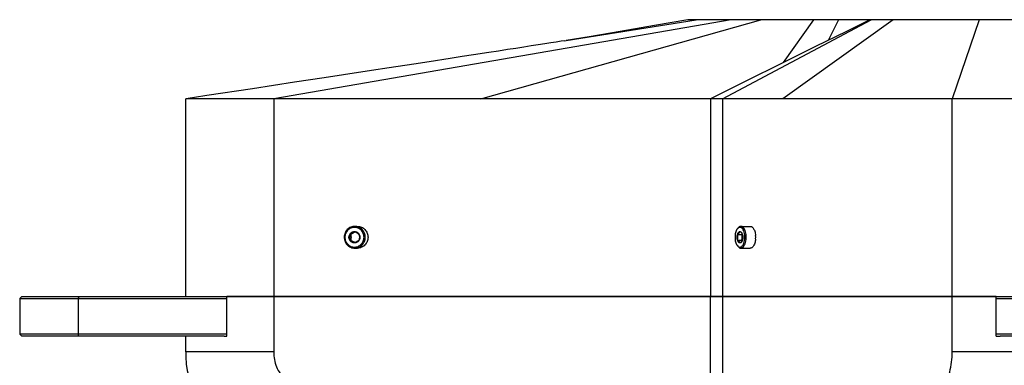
# Model space of a CAD drawing. Header units: millimetres. Extents: x 0 to 12710, y 0 to 5940.
# Tile 231 of 241: x 9477 to 10224, y 2818 to 3081. Entities that reach past the tile are written whole.
import ezdxf

# ---------------------------------------------------------------- set-up
doc = ezdxf.new("R2010")
doc.units = ezdxf.units.MM
doc.header["$LTSCALE"] = 231.275
doc.layers.get('0').update_dxf_attribs({"linetype": 'CONTINUOUS'})
for name, color, linetype in [('_0219_COVER_TOP_PBL92', 7, 'CONTINUOUS'), ('_0302_DELTA_BOTTOM_COVER-3T_PBL119', 7, 'CONTINUOUS'), ('_0302_DELTA_BOTTOM_COVER-3T_PBL163', 7, 'CONTINUOUS'), ('M2000103__PBL89', 7, 'CONTINUOUS'), ('P9140503_BOLT_PBL133', 7, 'CONTINUOUS'), ('P9140503_BOLT_PBL205', 7, 'CONTINUOUS'), ('오른쪽_7_VBL88', 7, 'CONTINUOUS')]:
    doc.layers.add(name, color=color, linetype=linetype)

# ---------------------------------------------------------------- blocks, each defined once
blk = doc.blocks.new('M2000103__PBL89', base_point=(1971.32, 951.86))
at = {"layer": 'M2000103__PBL89', "color": 7}
for p, q in [((1722.89, 956.86), (1722.39, 956.36)), ((1722.39, 956.36), (1722.39, 947.36)), ((1722.39, 956.36), (1774.75, 956.36)), ((1722.89, 956.86), (1774.75, 956.86)), ((1969.27, 956.86), (2078.07, 956.86)), ((1969.27, 956.36), (2078.57, 956.36)), ((1722.89, 946.86), (1722.39, 947.36)), ((1774.75, 947.36), (1722.39, 947.36)), ((1774.09, 946.86), (1722.89, 946.86)), ((2078.57, 947.36), (1969.27, 947.36)), ((2078.07, 946.86), (1970.26, 946.86))]:
    blk.add_line(p, q, dxfattribs=at)
at = {"layer": 'M2000103__PBL89', "color": 2}
for p, q in [((1737.34, 956.86), (1737.21, 956.36)), ((1737.21, 956.36), (1737.21, 947.36)), ((1737.34, 946.86), (1737.21, 947.36))]:
    blk.add_line(p, q, dxfattribs=at)
blk = doc.blocks.new('_0219_COVER_TOP_PBL92', base_point=(1979.78, 991.86))
at = {"layer": '_0219_COVER_TOP_PBL92', "color": 2}
for p, q in [((1902.23, 1026.86), (1786.6, 1006.86)), ((1838.98, 1006.86), (1909.78, 1026.86)), ((1860.57, 1021.61), (1893.4, 1026.86)), ((1900.08, 1006.86), (1937.65, 1026.86)), ((1943.24, 1026.86), (1915.35, 1006.86)), ((1923.1, 1026.86), (1915.45, 1016)), ((1929.4, 1026.86), (1926.75, 1021.6)), ((1964.94, 1026.86), (1958.14, 1006.86)), ((1786.6, 1006.86), (1786.6, 956.86)), ((1900.08, 1006.86), (1900.08, 956.86)), ((1958.14, 956.86), (1958.14, 1006.86))]:
    blk.add_line(p, q, dxfattribs=at)
at = {"layer": '_0219_COVER_TOP_PBL92', "color": 7}
for p, q in [((2111.11, 1026.86), (1891.3, 1026.86)), ((1855.13, 1020.75), (1853.49, 1020.49)), ((1856.65, 1020.98), (1855.13, 1020.75)), ((1858.04, 1021.2), (1856.65, 1020.98)), ((1859.28, 1021.4), (1858.04, 1021.2)), ((1860.1, 1021.53), (1859.28, 1021.4)), ((1860.11, 1021.53), (1860.57, 1021.61)), ((1841, 1018.55), (1837.08, 1017.94)), ((1843.43, 1018.92), (1841, 1018.55)), ((1845.71, 1019.28), (1843.43, 1018.92)), ((1847.85, 1019.61), (1845.71, 1019.28)), ((1849.86, 1019.92), (1847.85, 1019.61)), ((1851.73, 1020.21), (1849.86, 1019.92)), ((1853.49, 1020.49), (1851.73, 1020.21)), ((1825.95, 1016.23), (1822.06, 1015.64)), ((1831.2, 1017.04), (1825.95, 1016.23)), ((1834.26, 1017.51), (1831.2, 1017.04)), ((1837.08, 1017.94), (1834.26, 1017.51)), ((1811.31, 1014), (1804.27, 1012.92)), ((1815.77, 1014.68), (1811.31, 1014)), ((1822.06, 1015.64), (1815.77, 1014.68)), ((1791.84, 1011.03), (1781.24, 1009.42)), ((1799.39, 1012.18), (1791.84, 1011.03)), ((1804.27, 1012.92), (1799.39, 1012.18)), ((1764.37, 956.86), (1764.37, 1006.86)), ((2195.2, 1006.86), (1764.37, 1006.86)), ((1897, 1006.86), (1897, 956.86)), ((1897, 956.86), (1774.75, 956.86)), ((1969.3, 956.86), (1897, 956.86))]:
    blk.add_line(p, q, dxfattribs=at)
for points in [[(1891.29, 1026.86), (1882.88, 1025.37), (1874.24, 1023.87), (1866.33, 1022.54), (1860.57, 1021.61)], [(1937.35, 1026.86), (1931.4, 1023.91), (1923.62, 1020.05), (1915.13, 1015.84), (1905.95, 1011.29), (1897, 1006.86)], [(1781.24, 1009.42), (1769.67, 1007.66), (1766.58, 1007.2), (1764.37, 1006.86)]]:
    blk.add_lwpolyline(points, dxfattribs=at)
blk = doc.blocks.new('_0302_DELTA_BOTTOM_COVER-3T_PBL119', base_point=(1855.81, 897.86))
at = {"layer": '_0302_DELTA_BOTTOM_COVER-3T_PBL119', "color": 7}
for p, q in [((1774.75, 946.86), (1774.75, 956.86)), ((1774.75, 956.86), (1897, 956.86)), ((1764.37, 942.86), (1764.37, 946.86)), ((1774.09, 946.86), (1774.75, 946.86)), ((1786.84, 913.42), (1789.21, 906.37)), ((1843.43, 838.86), (1837.79, 838.86)), ((1928.14, 838.86), (1853.61, 838.86)), ((1947.26, 838.86), (1929.31, 838.86))]:
    blk.add_line(p, q, dxfattribs=at)
at = {"layer": '_0302_DELTA_BOTTOM_COVER-3T_PBL119', "color": 2}
for p, q in [((1786.6, 956.86), (1786.6, 942.86)), ((1767.37, 942.86), (1764.37, 942.86)), ((1786.6, 942.86), (1767.37, 942.86)), ((1786.84, 913.42), (1790.43, 913.42)), ((1804.52, 861.22), (1834.97, 861.22)), ((1845.16, 861.22), (1901.89, 861.22))]:
    blk.add_line(p, q, dxfattribs=at)
at = {"layer": '_0302_DELTA_BOTTOM_COVER-3T_PBL119', "color": 7}
for points in [[(1764.37, 942.86), (1764.36, 941.6), (1764.46, 939.81), (1764.73, 938.18), (1765.14, 936.69), (1765.66, 935.36), (1766.26, 934.18), (1766.93, 933.13), (1767.63, 932.22), (1768.37, 931.42), (1769.12, 930.72), (1769.89, 930.11), (1770.67, 929.57), (1771.45, 929.11), (1772.23, 928.73), (1772.99, 928.41), (1773.78, 928.11), (1774.64, 927.76), (1775.55, 927.34), (1776.48, 926.83), (1777.45, 926.24), (1778.42, 925.58), (1779.39, 924.83), (1780.38, 923.98), (1781.37, 923), (1782.37, 921.87), (1783.36, 920.57), (1784.34, 919.05), (1785.29, 917.3), (1786.18, 915.25), (1786.84, 913.42)], [(1796.83, 883.77), (1798.35, 879.28), (1804.52, 861.22)], [(1804.52, 861.22), (1806.79, 856.01), (1810.07, 851.15), (1814.16, 847.06), (1819.23, 843.64), (1825.65, 840.81), (1832.26, 839.25), (1837.79, 838.86)]]:
    blk.add_lwpolyline(points, dxfattribs=at)
at = {"layer": '_0302_DELTA_BOTTOM_COVER-3T_PBL119', "color": 2}
for centre, radius, start, end in [((4023.54, 1315.96), 2241.63, 191.2397, 191.70445), ((1851.54, 858.31), 19.56, 237.3833, 242.9991)]:
    blk.add_arc(centre, radius, start, end, dxfattribs=at)
for points, knots in [([(1786.6, 942.86), (1786.6, 941.58), (1787.08, 938.99), (1789.24, 935.76), (1792.13, 933.27), (1794.26, 931.92), (1795.35, 931.29)], [0, 0, 0, 0, 0.25241, 0.502948, 0.751984, 1, 1, 1, 1]), ([(1840.99, 841.83), (1839.52, 842.78), (1836.68, 845.17), (1833.18, 849.73), (1830.84, 854.2), (1829.34, 858.1), (1828.74, 860.16), (1828.52, 861.22)], [0, 0, 0, 0, 0.223356, 0.467748, 0.727565, 0.862386, 1, 1, 1, 1]), ([(1913.49, 843.17), (1913.74, 842.51), (1914.19, 841.47), (1914.99, 840.21), (1915.87, 839.25), (1916.76, 838.86), (1917.29, 838.86)], [0, 0, 0, 0, 0.35042, 0.562462, 0.734869, 1, 1, 1, 1])]:
    blk.add_open_spline(points, degree=3, knots=knots, dxfattribs=at)
blk = doc.blocks.new('P9140503_BOLT_PBL133', base_point=(1905.84, 971.86))
at = {"layer": 'P9140503_BOLT_PBL133', "color": 7}
for p, q in [((1903.76, 973.9), (1903.91, 974.11)), ((1904.7, 974.61), (1907.08, 974.61)), ((1903.86, 972.58), (1904.89, 972.58)), ((1903.86, 971.14), (1904.89, 971.14)), ((1903.76, 969.82), (1903.91, 969.61)), ((1904.7, 969.11), (1907.08, 969.11))]:
    blk.add_line(p, q, dxfattribs=at)
blk.add_arc((1902.99, 971.86), 5.47, 355.4259, 4.4364, dxfattribs=at)
for points, knots in [([(1903.76, 973.9), (1903.67, 973.78), (1903.52, 973.49), (1903.36, 973), (1903.26, 972.44), (1903.22, 971.86), (1903.26, 971.28), (1903.36, 970.72), (1903.52, 970.23), (1903.67, 969.94), (1903.76, 969.82)], [0, 0, 0, 0, 0.10681, 0.228558, 0.361362, 0.500003, 0.638643, 0.771446, 0.893192, 1, 1, 1, 1]), ([(1903.92, 974.09), (1903.91, 974.08), (1903.85, 974.02), (1903.8, 973.95), (1903.76, 973.9)], [0, 0, 0, 0, 0.240025, 1, 1, 1, 1]), ([(1904.7, 974.61), (1904.63, 974.61), (1904.48, 974.59), (1904.27, 974.48), (1904.08, 974.32), (1903.96, 974.18), (1903.91, 974.11)], [0, 0, 0, 0, 0.218608, 0.451698, 0.710146, 1, 1, 1, 1]), ([(1904.48, 974.36), (1904.44, 974.36), (1904.34, 974.35), (1904.13, 974.27), (1904, 974.17), (1903.92, 974.09)], [0, 0, 0, 0, 0.229732, 0.468611, 1, 1, 1, 1]), ([(1904.48, 969.36), (1904.57, 969.36), (1904.74, 969.4), (1904.98, 969.55), (1905.2, 969.79), (1905.42, 970.16), (1905.61, 970.7), (1905.73, 971.38), (1905.75, 972.1), (1905.66, 972.8), (1905.48, 973.42), (1905.25, 973.86), (1905.03, 974.12), (1904.86, 974.26), (1904.67, 974.34), (1904.55, 974.36), (1904.48, 974.36)], [0, 0, 0, 0, 0.041125, 0.086504, 0.138844, 0.199081, 0.303069, 0.419176, 0.540452, 0.65912, 0.767811, 0.860911, 0.900921, 0.936777, 0.969325, 1, 1, 1, 1]), ([(1904.7, 969.11), (1904.79, 969.11), (1904.99, 969.15), (1905.25, 969.32), (1905.49, 969.58), (1905.73, 969.99), (1905.94, 970.58), (1906.07, 971.33), (1906.09, 972.12), (1906, 972.89), (1905.8, 973.58), (1905.55, 974.06), (1905.3, 974.34), (1905.11, 974.5), (1904.91, 974.59), (1904.77, 974.61), (1904.7, 974.61)], [0, 0, 0, 0, 0.041125, 0.086504, 0.138845, 0.199081, 0.303068, 0.419174, 0.540451, 0.659119, 0.767811, 0.860911, 0.900921, 0.936778, 0.969325, 1, 1, 1, 1]), ([(1907.08, 974.61), (1907.15, 974.61), (1907.28, 974.59), (1907.47, 974.51), (1907.65, 974.38), (1907.75, 974.26), (1907.8, 974.2)], [0, 0, 0, 0, 0.223288, 0.458633, 0.715535, 1, 1, 1, 1]), ([(1907.8, 974.2), (1907.89, 974.09), (1908.06, 973.83), (1908.24, 973.37), (1908.38, 972.85), (1908.43, 972.47), (1908.44, 972.28)], [0, 0, 0, 0, 0.211181, 0.452196, 0.71778, 1, 1, 1, 1]), ([(1903.86, 971.14), (1903.79, 971.37), (1903.73, 971.86), (1903.79, 972.35), (1903.86, 972.58)], [0, 0, 0, 0, 0.5, 1, 1, 1, 1]), ([(1903.86, 972.58), (1903.94, 972.64), (1904.08, 972.75), (1904.27, 972.93), (1904.4, 973.11), (1904.46, 973.24), (1904.48, 973.3)], [0, 0, 0, 0, 0.296586, 0.564056, 0.796376, 1, 1, 1, 1]), ([(1903.86, 972.58), (1903.89, 972.68), (1903.96, 972.87), (1904.1, 973.1), (1904.28, 973.26), (1904.42, 973.3), (1904.48, 973.3)], [0, 0, 0, 0, 0.316037, 0.586256, 0.809344, 1, 1, 1, 1]), ([(1903.86, 971.14), (1903.92, 971.37), (1903.99, 971.86), (1903.92, 972.35), (1903.86, 972.58)], [0, 0, 0, 0, 0.500003, 1, 1, 1, 1]), ([(1904.48, 970.42), (1904.42, 970.42), (1904.28, 970.46), (1904.1, 970.61), (1903.96, 970.85), (1903.89, 971.04), (1903.86, 971.14)], [0, 0, 0, 0, 0.190656, 0.413744, 0.683963, 1, 1, 1, 1]), ([(1904.48, 970.42), (1904.46, 970.48), (1904.4, 970.61), (1904.27, 970.79), (1904.08, 970.97), (1903.94, 971.08), (1903.86, 971.14)], [0, 0, 0, 0, 0.203613, 0.435944, 0.703425, 1, 1, 1, 1]), ([(1904.48, 973.3), (1904.56, 973.25), (1904.71, 973.13), (1904.89, 972.96), (1905.03, 972.77), (1905.09, 972.64), (1905.11, 972.58)], [0, 0, 0, 0, 0.296586, 0.564056, 0.796376, 1, 1, 1, 1]), ([(1904.48, 973.3), (1904.55, 973.3), (1904.69, 973.26), (1904.87, 973.1), (1905.01, 972.87), (1905.08, 972.68), (1905.11, 972.58)], [0, 0, 0, 0, 0.190656, 0.413744, 0.683963, 1, 1, 1, 1]), ([(1905.11, 971.14), (1905.09, 971.08), (1905.03, 970.95), (1904.89, 970.76), (1904.71, 970.58), (1904.56, 970.47), (1904.48, 970.42)], [0, 0, 0, 0, 0.203613, 0.435944, 0.703425, 1, 1, 1, 1]), ([(1905.11, 971.14), (1905.08, 971.04), (1905.01, 970.85), (1904.87, 970.61), (1904.69, 970.46), (1904.55, 970.42), (1904.48, 970.42)], [0, 0, 0, 0, 0.316037, 0.586256, 0.809344, 1, 1, 1, 1]), ([(1905.05, 972.71), (1905.04, 972.7), (1904.99, 972.65), (1904.93, 972.61), (1904.89, 972.58)], [0, 0, 0, 0, 0.244949, 1, 1, 1, 1]), ([(1904.89, 972.58), (1904.9, 972.52), (1904.96, 972.29), (1904.99, 972.04), (1904.99, 971.86)], [0, 0, 0, 0, 0.249198, 1, 1, 1, 1]), ([(1904.99, 971.86), (1904.99, 971.8), (1904.98, 971.56), (1904.93, 971.31), (1904.89, 971.14)], [0, 0, 0, 0, 0.251073, 1, 1, 1, 1]), ([(1904.89, 971.14), (1904.9, 971.13), (1904.96, 971.09), (1905.01, 971.04), (1905.05, 971.01)], [0, 0, 0, 0, 0.254779, 1, 1, 1, 1]), ([(1905.11, 972.58), (1905.18, 972.35), (1905.24, 971.86), (1905.18, 971.37), (1905.11, 971.14)], [0, 0, 0, 0, 0.5, 1, 1, 1, 1]), ([(1908.44, 971.42), (1908.42, 971.23), (1908.38, 970.86), (1908.24, 970.34), (1908.06, 969.89), (1907.89, 969.63), (1907.8, 969.52)], [0, 0, 0, 0, 0.282197, 0.547702, 0.788696, 1, 1, 1, 1]), ([(1903.76, 969.82), (1903.78, 969.8), (1903.82, 969.73), (1903.88, 969.67), (1903.92, 969.63)], [0, 0, 0, 0, 0.260269, 1, 1, 1, 1]), ([(1903.91, 969.61), (1903.96, 969.54), (1904.08, 969.4), (1904.27, 969.24), (1904.48, 969.13), (1904.63, 969.11), (1904.7, 969.11)], [0, 0, 0, 0, 0.289854, 0.548302, 0.781392, 1, 1, 1, 1]), ([(1903.92, 969.63), (1904, 969.55), (1904.13, 969.44), (1904.34, 969.37), (1904.44, 969.36), (1904.48, 969.36)], [0, 0, 0, 0, 0.531377, 0.770261, 1, 1, 1, 1]), ([(1907.8, 969.52), (1907.75, 969.46), (1907.65, 969.34), (1907.47, 969.21), (1907.28, 969.13), (1907.15, 969.11), (1907.08, 969.11)], [0, 0, 0, 0, 0.284498, 0.541408, 0.77674, 1, 1, 1, 1])]:
    blk.add_open_spline(points, degree=3, knots=knots, dxfattribs=at)
blk = doc.blocks.new('_0302_DELTA_BOTTOM_COVER-3T_PBL163', base_point=(1982.68, 897.86))
at = {"layer": '_0302_DELTA_BOTTOM_COVER-3T_PBL163', "color": 7}
for p, q in [((1897, 913.42), (1897, 956.86)), ((1897, 956.86), (1969.27, 956.86)), ((1969.27, 946.86), (1969.27, 956.86)), ((1969.27, 946.86), (1970.26, 946.86)), ((2068.37, 942.86), (2068.37, 946.86)), ((1984.32, 934.86), (2000.72, 934.86)), ((2037.06, 934.86), (2052.76, 934.86)), ((2022.24, 838.86), (1928.14, 838.86))]:
    blk.add_line(p, q, dxfattribs=at)
at = {"layer": '_0302_DELTA_BOTTOM_COVER-3T_PBL163', "color": 2}
for p, q in [((1900.08, 956.86), (1900.08, 913.42)), ((1958.14, 942.86), (1958.14, 956.86)), ((2001.44, 942.86), (2001.44, 946.86)), ((2038.37, 946.86), (2038.37, 942.86)), ((2068.37, 942.86), (1958.14, 942.86)), ((2000.06, 931.85), (2000.06, 934.86)), ((2052.7, 934.38), (2052.7, 934.86)), ((2060.72, 913.42), (1897, 913.42)), ((1993.69, 913.42), (1993.69, 841.94)), ((2032.54, 913.42), (2026, 861.22)), ((1901.89, 861.22), (2026, 861.22)), ((2048.77, 861.22), (2052.07, 861.22)), ((1993.69, 841.94), (1993.69, 838.86))]:
    blk.add_line(p, q, dxfattribs=at)
at = {"layer": '_0302_DELTA_BOTTOM_COVER-3T_PBL163', "color": 7}
for points in [[(2060.72, 913.42), (2061.18, 916.96), (2062.12, 921.38), (2063.1, 924.5), (2063.95, 926.51), (2064.61, 927.75), (2065.12, 928.57), (2065.72, 929.73), (2066.41, 931.52), (2066.98, 933.39), (2067.43, 935.25), (2067.78, 937.05), (2068.04, 938.79), (2068.22, 940.46), (2068.35, 942.07), (2068.37, 942.86)], [(1897, 913.42), (1897.76, 894.43), (1899.81, 876.65), (1901.89, 861.22)], [(2052.07, 861.22), (2055.04, 875.7), (2057.61, 889.88), (2059.54, 902.81), (2060.72, 913.42)], [(1901.89, 861.22), (1902.26, 859.27), (1903.11, 856.3), (1904.57, 852.93), (1907, 849.11), (1909.81, 846.03), (1912.47, 843.84), (1914.95, 842.26), (1917.23, 841.11), (1919.37, 840.27), (1921.25, 839.71), (1922.85, 839.35), (1924.31, 839.11), (1925.7, 838.96), (1927, 838.88), (1928.14, 838.86)], [(2022.25, 838.86), (2022.89, 838.87), (2023.61, 838.89), (2024.35, 838.93), (2025.12, 838.99), (2025.9, 839.07), (2026.71, 839.17), (2027.58, 839.3), (2028.53, 839.46), (2029.57, 839.68), (2030.65, 839.94), (2031.76, 840.25), (2032.92, 840.62), (2034.13, 841.06), (2035.39, 841.58), (2036.7, 842.2), (2038.08, 842.92), (2039.51, 843.77), (2041.01, 844.77), (2042.6, 846), (2044.28, 847.5), (2046.06, 849.42), (2047.79, 851.69), (2049.22, 854), (2050.31, 856.14), (2051.15, 858.15), (2051.77, 860.03), (2052.07, 861.22)]]:
    blk.add_lwpolyline(points, dxfattribs=at)
for centre, radius, start, end in [((1963.18, 941.59), 38.14, 349.7152, 349.84), ((2012.17, 939.62), 40.87, 352.6399, 353.3152)]:
    blk.add_arc(centre, radius, start, end, dxfattribs=at)
at = {"layer": '_0302_DELTA_BOTTOM_COVER-3T_PBL163', "color": 2}
blk.add_arc((1928.45, 864.12), 25.26, 267.3324, 270.0119, dxfattribs=at)
for points, knots in [([(1944.03, 913.42), (1944.3, 914.98), (1945.12, 917.84), (1947.67, 922.62), (1951.7, 927.49), (1955.66, 932.6), (1957.78, 937.95), (1958.14, 941.16), (1958.14, 942.86)], [0, 0, 0, 0, 0.142272, 0.266081, 0.486398, 0.712195, 0.846083, 1, 1, 1, 1]), ([(2000.29, 934.86), (2000.48, 935.44), (2001.18, 938.05), (2001.44, 940.77), (2001.44, 942.86)], [0, 0, 0, 0, 0.226178, 1, 1, 1, 1]), ([(2038.37, 942.86), (2038.37, 942.16), (2038.34, 939.48), (2038.16, 936.81), (2037.87, 934.86)], [0, 0, 0, 0, 0.263606, 1, 1, 1, 1]), ([(2037.12, 931.23), (2036.43, 928.73), (2034.06, 923.04), (2032.98, 916.94), (2032.54, 913.42)], [0, 0, 0, 0, 0.422541, 1, 1, 1, 1]), ([(1993.69, 913.42), (1993.69, 916.35), (1994.31, 921.67), (1996.55, 926.45), (1997.57, 928.52)], [0, 0, 0, 0, 0.559196, 1, 1, 1, 1]), ([(1905.08, 861.22), (1903.78, 869.87), (1902.02, 882.87), (1900.46, 900.3), (1900.08, 909.05), (1900.08, 913.42)], [0, 0, 0, 0, 0.499869, 0.749827, 1, 1, 1, 1]), ([(1944.03, 913.42), (1942.74, 905.96), (1940.92, 888.56), (1940.2, 871.11), (1939.98, 861.22)], [0, 0, 0, 0, 0.433785, 1, 1, 1, 1]), ([(1962.62, 861.22), (1962.72, 866), (1963.2, 883.41), (1964.09, 900.82), (1965.13, 913.42)], [0, 0, 0, 0, 0.274295, 1, 1, 1, 1]), ([(1905.08, 861.22), (1905.2, 860.45), (1905.6, 858.63), (1906.98, 854.26), (1910.1, 848.01), (1915.55, 842.45), (1921.73, 839.58), (1925.36, 838.98), (1927.27, 838.89)], [0, 0, 0, 0, 0.068624, 0.163875, 0.404514, 0.679738, 0.831046, 1, 1, 1, 1]), ([(1947.81, 838.86), (1947.03, 838.86), (1945.36, 839.42), (1943.58, 841.53), (1942.27, 844.34), (1941.29, 847.68), (1940.61, 851.29), (1940.09, 855.83), (1939.93, 859.15), (1939.98, 861.22)], [0, 0, 0, 0, 0.092569, 0.195512, 0.318632, 0.45859, 0.607146, 0.754222, 1, 1, 1, 1]), ([(2026, 861.22), (2025.8, 859.64), (2025.27, 856.59), (2023.93, 851.06), (2022.17, 846.15), (2019.74, 842.27), (2017.84, 840.29), (2015.76, 839.11), (2014.3, 838.86), (2013.61, 838.86)], [0, 0, 0, 0, 0.174846, 0.339163, 0.625587, 0.742237, 0.840491, 0.924038, 1, 1, 1, 1]), ([(2026, 861.22), (2028.36, 861.2), (2032.89, 861.23), (2040.48, 861.22), (2045.71, 861.22), (2048.77, 861.22)], [0, 0, 0, 0, 0.310814, 0.597178, 1, 1, 1, 1])]:
    blk.add_open_spline(points, degree=3, knots=knots, dxfattribs=at)
at = {"layer": '_0302_DELTA_BOTTOM_COVER-3T_PBL163', "color": 7}
for points, knots in [([(1997.57, 928.52), (1996.96, 928.11), (1995.52, 927.43), (1993.09, 927.09), (1990.6, 927.42), (1988.35, 928.12), (1986.37, 929.05), (1985.05, 930.67), (1984.49, 932.69), (1984.36, 934.11), (1984.32, 934.86)], [0, 0, 0, 0, 0.123324, 0.26106, 0.40372, 0.537972, 0.655157, 0.762013, 0.875268, 1, 1, 1, 1]), ([(2000.71, 934.78), (2000.66, 934.52), (2000.47, 933.54), (2000.24, 932.56), (2000.06, 931.85)], [0, 0, 0, 0, 0.265228, 1, 1, 1, 1]), ([(2036.9, 932.92), (2036.9, 933.07), (2036.92, 933.72), (2036.99, 934.37), (2037.06, 934.86)], [0, 0, 0, 0, 0.237192, 1, 1, 1, 1]), ([(2052.7, 934.38), (2052.59, 933.53), (2052.26, 931.89), (2050.87, 929.67), (2048.89, 928.65), (2047.11, 928.15), (2045.15, 927.7), (2042.7, 927.44), (2040, 927.88), (2037.96, 929.23), (2037.3, 930.57), (2037.12, 931.23)], [0, 0, 0, 0, 0.124784, 0.241273, 0.366406, 0.436619, 0.510411, 0.658756, 0.791263, 0.900577, 1, 1, 1, 1]), ([(2000.06, 931.85), (1999.89, 931.2), (1999.27, 929.89), (1998.19, 928.93), (1997.57, 928.52)], [0, 0, 0, 0, 0.476312, 1, 1, 1, 1]), ([(2037.12, 931.23), (2037.08, 931.36), (2036.95, 931.92), (2036.9, 932.49), (2036.9, 932.92)], [0, 0, 0, 0, 0.241206, 1, 1, 1, 1])]:
    blk.add_open_spline(points, degree=3, knots=knots, dxfattribs=at)
blk = doc.blocks.new('P9140503_BOLT_PBL205', base_point=(1807.45, 971.86))
at = {"layer": 'P9140503_BOLT_PBL205', "color": 7}
for p, q in [((1807.09, 974.61), (1807.8, 974.61)), ((1805.82, 972.58), (1806.13, 972.58)), ((1805.82, 971.14), (1806.13, 971.14)), ((1807.09, 969.11), (1807.8, 969.11))]:
    blk.add_line(p, q, dxfattribs=at)
for points, knots in [([(1807.09, 974.61), (1806.92, 974.61), (1806.57, 974.57), (1806.07, 974.42), (1805.6, 974.16), (1805.06, 973.7), (1804.57, 972.93), (1804.37, 971.86), (1804.57, 970.79), (1805.06, 970.02), (1805.6, 969.56), (1806.07, 969.3), (1806.57, 969.15), (1806.92, 969.11), (1807.09, 969.11)], [0, 0, 0, 0, 0.061579, 0.123317, 0.185362, 0.2478, 0.373322, 0.5, 0.626678, 0.7522, 0.814638, 0.876683, 0.938421, 1, 1, 1, 1]), ([(1807.03, 974.36), (1806.87, 974.36), (1806.55, 974.33), (1806.09, 974.18), (1805.67, 973.95), (1805.18, 973.53), (1804.73, 972.84), (1804.55, 971.86), (1804.73, 970.88), (1805.18, 970.19), (1805.67, 969.77), (1806.09, 969.54), (1806.55, 969.39), (1806.87, 969.36), (1807.03, 969.36)], [0, 0, 0, 0, 0.061578, 0.123317, 0.185362, 0.2478, 0.373323, 0.500001, 0.626679, 0.7522, 0.814638, 0.876682, 0.938421, 1, 1, 1, 1]), ([(1807.03, 969.36), (1807.18, 969.36), (1807.5, 969.39), (1807.96, 969.54), (1808.38, 969.77), (1808.87, 970.19), (1809.32, 970.88), (1809.5, 971.86), (1809.32, 972.84), (1808.87, 973.53), (1808.38, 973.95), (1807.96, 974.18), (1807.5, 974.33), (1807.18, 974.36), (1807.03, 974.36)], [0, 0, 0, 0, 0.061578, 0.123317, 0.185362, 0.2478, 0.373323, 0.500001, 0.626679, 0.7522, 0.814638, 0.876682, 0.938421, 1, 1, 1, 1]), ([(1807.09, 969.11), (1807.26, 969.11), (1807.61, 969.15), (1808.11, 969.3), (1808.58, 969.56), (1809.12, 970.02), (1809.61, 970.79), (1809.81, 971.86), (1809.61, 972.93), (1809.12, 973.7), (1808.58, 974.16), (1808.11, 974.42), (1807.61, 974.57), (1807.26, 974.61), (1807.09, 974.61)], [0, 0, 0, 0, 0.061579, 0.123317, 0.185362, 0.2478, 0.373322, 0.5, 0.626678, 0.7522, 0.814638, 0.876683, 0.938421, 1, 1, 1, 1]), ([(1807.8, 974.61), (1807.98, 974.61), (1808.32, 974.57), (1808.83, 974.42), (1809.29, 974.16), (1809.83, 973.7), (1810.32, 972.93), (1810.53, 971.86), (1810.32, 970.79), (1809.83, 970.02), (1809.29, 969.56), (1808.83, 969.3), (1808.32, 969.15), (1807.98, 969.11), (1807.8, 969.11)], [0, 0, 0, 0, 0.061578, 0.123317, 0.185362, 0.247801, 0.373324, 0.500002, 0.626679, 0.7522, 0.814638, 0.876682, 0.938421, 1, 1, 1, 1]), ([(1805.82, 971.14), (1805.7, 971.35), (1805.57, 971.86), (1805.7, 972.36), (1805.82, 972.58)], [0, 0, 0, 0, 0.5, 1, 1, 1, 1]), ([(1805.82, 972.58), (1805.88, 972.69), (1806.03, 972.89), (1806.32, 973.12), (1806.66, 973.27), (1806.9, 973.3), (1807.03, 973.3)], [0, 0, 0, 0, 0.252976, 0.503675, 0.752402, 1, 1, 1, 1]), ([(1805.82, 972.58), (1806.03, 972.7), (1806.44, 972.93), (1806.84, 973.18), (1807.03, 973.3)], [0, 0, 0, 0, 0.51762, 1, 1, 1, 1]), ([(1805.82, 971.14), (1805.84, 971.38), (1805.86, 971.86), (1805.84, 972.34), (1805.82, 972.58)], [0, 0, 0, 0, 0.500003, 1, 1, 1, 1]), ([(1807.03, 970.42), (1806.9, 970.42), (1806.66, 970.45), (1806.32, 970.6), (1806.03, 970.83), (1805.88, 971.03), (1805.82, 971.14)], [0, 0, 0, 0, 0.247598, 0.496325, 0.747024, 1, 1, 1, 1]), ([(1807.03, 970.42), (1806.84, 970.54), (1806.44, 970.79), (1806.03, 971.02), (1805.82, 971.14)], [0, 0, 0, 0, 0.482378, 1, 1, 1, 1]), ([(1807.19, 973.21), (1807.02, 973.1), (1806.67, 972.89), (1806.31, 972.68), (1806.13, 972.58)], [0, 0, 0, 0, 0.486968, 1, 1, 1, 1]), ([(1806.13, 972.58), (1806.13, 972.52), (1806.15, 972.28), (1806.15, 972.04), (1806.15, 971.86)], [0, 0, 0, 0, 0.24591, 1, 1, 1, 1]), ([(1806.15, 971.86), (1806.15, 971.8), (1806.15, 971.56), (1806.14, 971.32), (1806.13, 971.14)], [0, 0, 0, 0, 0.253317, 1, 1, 1, 1]), ([(1806.13, 971.14), (1806.31, 971.04), (1806.67, 970.83), (1807.02, 970.62), (1807.19, 970.51)], [0, 0, 0, 0, 0.513031, 1, 1, 1, 1]), ([(1807.03, 973.3), (1807.24, 973.19), (1807.65, 972.96), (1808.04, 972.71), (1808.23, 972.58)], [0, 0, 0, 0, 0.51762, 1, 1, 1, 1]), ([(1807.03, 973.3), (1807.15, 973.3), (1807.39, 973.27), (1807.73, 973.12), (1808.02, 972.89), (1808.17, 972.69), (1808.23, 972.58)], [0, 0, 0, 0, 0.247598, 0.496325, 0.747024, 1, 1, 1, 1]), ([(1808.23, 971.14), (1808.04, 971.01), (1807.65, 970.76), (1807.24, 970.53), (1807.03, 970.42)], [0, 0, 0, 0, 0.482378, 1, 1, 1, 1]), ([(1808.23, 971.14), (1808.17, 971.03), (1808.02, 970.83), (1807.73, 970.6), (1807.39, 970.45), (1807.15, 970.42), (1807.03, 970.42)], [0, 0, 0, 0, 0.252976, 0.503675, 0.752402, 1, 1, 1, 1]), ([(1808.23, 972.58), (1808.25, 972.34), (1808.27, 971.86), (1808.25, 971.38), (1808.23, 971.14)], [0, 0, 0, 0, 0.499997, 1, 1, 1, 1]), ([(1808.23, 972.58), (1808.35, 972.36), (1808.49, 971.86), (1808.35, 971.35), (1808.23, 971.14)], [0, 0, 0, 0, 0.5, 1, 1, 1, 1])]:
    blk.add_open_spline(points, degree=3, knots=knots, dxfattribs=at)
blk = doc.blocks.new('오른쪽_7_VBL88', base_point=(1971.32, 734.05))
at = {"layer": '_0219_COVER_TOP_PBL92'}
blk.add_blockref('_0219_COVER_TOP_PBL92', (1979.78, 991.86), dxfattribs=at)
at = {"layer": '_0302_DELTA_BOTTOM_COVER-3T_PBL119'}
blk.add_blockref('_0302_DELTA_BOTTOM_COVER-3T_PBL119', (1855.81, 897.86), dxfattribs=at)
at = {"layer": '_0302_DELTA_BOTTOM_COVER-3T_PBL163'}
blk.add_blockref('_0302_DELTA_BOTTOM_COVER-3T_PBL163', (1982.68, 897.86), dxfattribs=at)
at = {"layer": 'M2000103__PBL89'}
blk.add_blockref('M2000103__PBL89', (1971.32, 951.86), dxfattribs=at)
at = {"layer": 'P9140503_BOLT_PBL133'}
blk.add_blockref('P9140503_BOLT_PBL133', (1905.84, 971.86), dxfattribs=at)
at = {"layer": 'P9140503_BOLT_PBL205'}
blk.add_blockref('P9140503_BOLT_PBL205', (1807.45, 971.86), dxfattribs=at)
blk = doc.blocks.new('RERE')
at = {"layer": '오른쪽_7_VBL88'}
blk.add_blockref('오른쪽_7_VBL88', (1971.322, 734.055), dxfattribs=at)

msp = doc.modelspace()

# ---------------------------------------------------------------- block references
at = {"xscale": 3, "yscale": 3, "zscale": 3}
msp.add_blockref('RERE', (4310.1, 0), dxfattribs=at)

doc.saveas('drawing.dxf')
